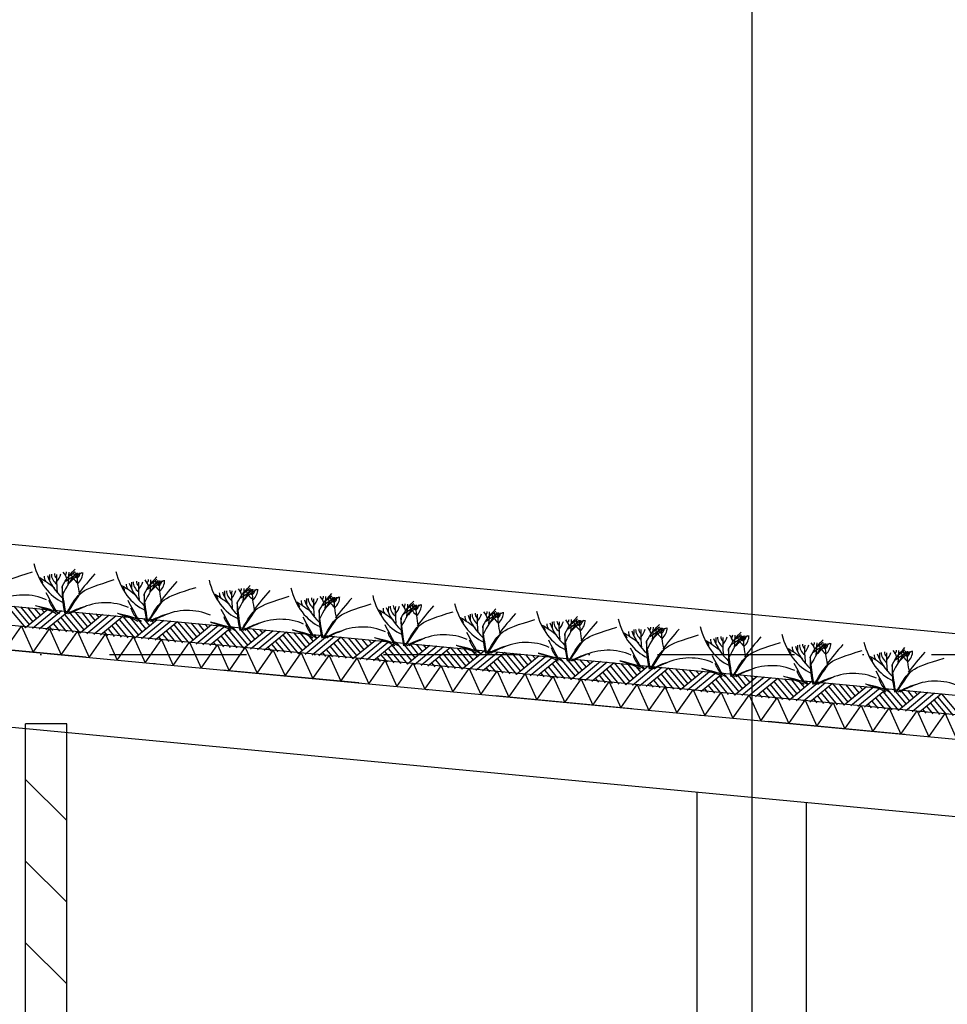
# Model space of a CAD drawing. Extents: x -18628 to 99585, y 127200 to 154480.
# Tile 38 of 59: x 47568 to 50953, y 141539 to 145131. Entities that reach past the tile are written whole.
import ezdxf

# ---------------------------------------------------------------- set-up
doc = ezdxf.new("R2010")
doc.units = 0
doc.header["$LTSCALE"] = 1000
doc.header["$MEASUREMENT"] = 0
doc.linetypes.add('DASHDOT', pattern=[1, 0.5, -0.25, 0, -0.25])
doc.layers.add('B02', color=7, linetype='CONTINUOUS')
doc.layers.add('B03', color=7, linetype='CONTINUOUS')

msp = doc.modelspace()

# ---------------------------------------------------------------- linework, layer by layer
at = {"layer": 'B02', "color": 5, "linetype": 'Continuous'}
msp.add_line((50239.5, 151594.9), (50239.5, 127199.6), dxfattribs=at)
at = {"layer": 'B02', "color": 5, "linetype": 'DASHDOT'}
for p, q in [((99585, 137916), (-15956, 148828)), ((-15111, 142816), (88225.3, 142816))]:
    msp.add_line(p, q, dxfattribs=at)
at = {"layer": 'B03', "color": 5, "linetype": 'Continuous'}
for p, q in [((58068, 142220.9), (-9164.9, 148576)), ((47532.4, 142980.7), (47589.2, 142912.1)), ((47546.4, 142991.4), (47603.3, 142923.8)), ((47571.3, 142989.1), (47616.4, 142934.6)), ((47596.2, 142986.7), (47629.5, 142945.4)), ((47621.1, 142984.4), (47643.7, 142957.1)), ((47646, 142982), (47657.8, 142968.9)), ((47670.9, 142979.7), (47589.2, 142912.1)), ((47695.8, 142977.3), (47614.1, 142909.7)), ((47720.7, 142975), (47639, 142907.4)), ((47745.6, 142972.6), (47663.8, 142905)), ((47718.3, 142950.1), (47763.4, 142895.6)), ((47731.5, 142961.9), (47788.3, 142893.3)), ((47745.6, 142972.6), (47802.5, 142905)), ((47770.4, 142970.3), (47815.5, 142915.8)), ((47870, 142960.9), (47788.3, 142893.3)), ((47795.3, 142967.9), (47828.6, 142926.6)), ((47894.9, 142958.5), (47813.2, 142890.9)), ((47820.2, 142965.6), (47842.8, 142938.3)), ((47919.8, 142956.2), (47838.1, 142888.6)), ((47845.1, 142963.2), (47856.9, 142950.1)), ((47944.7, 142953.8), (47863, 142886.2)), ((47944.7, 142953.8), (48001.6, 142886.2)), ((47969.6, 142951.5), (48014.7, 142897)), ((47994.5, 142949.1), (48027.7, 142907.8)), ((48019.3, 142946.8), (48041.9, 142919.5)), ((47677, 142916.8), (47688.7, 142902.7)), ((47691.1, 142927.6), (47713.6, 142900.3)), ((47705.2, 142938.3), (47738.5, 142898)), ((47904.3, 142919.5), (47937.6, 142879.2)), ((47917.4, 142931.3), (47962.5, 142876.8)), ((47930.6, 142943.1), (47987.4, 142874.5)), ((48069.1, 142942.1), (47987.4, 142874.5)), ((48094, 142939.7), (48012.3, 142872.1)), ((48118.9, 142937.4), (48037.2, 142869.8)), ((48044.2, 142944.4), (48056.1, 142931.3)), ((48143.8, 142935), (48062.1, 142867.4)), ((48116.6, 142912.5), (48161.6, 142858)), ((48129.7, 142924.3), (48186.5, 142855.7)), ((48143.8, 142935), (48200.7, 142867.4)), ((48168.7, 142932.7), (48213.8, 142878.2)), ((48268.2, 142923.3), (48186.5, 142855.7)), ((48193.6, 142930.3), (48226.8, 142889)), ((48293.1, 142920.9), (48211.4, 142853.3)), ((48218.5, 142928), (48241, 142900.7)), ((48318, 142918.6), (48236.3, 142851)), ((48243.3, 142925.6), (48255.2, 142912.5)), ((48342.9, 142916.2), (48261.2, 142848.6)), ((48342.9, 142916.2), (48399.8, 142848.6)), ((48367.8, 142913.9), (48412.9, 142859.4)), ((48392.7, 142911.5), (48425.9, 142870.2)), ((48417.6, 142909.2), (48440.1, 142881.9)), ((47876.1, 142898), (47887.8, 142883.9)), ((47890.2, 142908.8), (47912.7, 142881.5)), ((48075.2, 142879.2), (48087, 142865.1)), ((48089.3, 142890), (48111.8, 142862.7)), ((48103.4, 142900.7), (48136.7, 142860.4)), ((48302.5, 142881.9), (48335.9, 142841.5)), ((48315.7, 142893.7), (48360.7, 142839.2)), ((48328.8, 142905.5), (48385.6, 142836.9)), ((48467.3, 142904.5), (48385.6, 142836.9)), ((48492.2, 142902.1), (48410.5, 142834.5)), ((48517.1, 142899.8), (48435.4, 142832.1)), ((48442.5, 142906.8), (48454.3, 142893.6)), ((48542, 142897.4), (48460.3, 142829.8)), ((48514.8, 142874.9), (48559.9, 142820.4)), ((48527.9, 142886.7), (48584.8, 142818)), ((48542, 142897.4), (48598.9, 142829.8)), ((48566.9, 142895.1), (48612, 142840.6)), ((48666.5, 142885.7), (48584.8, 142818)), ((48591.8, 142892.7), (48625.1, 142851.4)), ((48691.4, 142883.3), (48609.6, 142815.7)), ((48616.7, 142890.4), (48639.2, 142863.1)), ((48716.2, 142881), (48634.5, 142813.4)), ((48641.6, 142888), (48653.4, 142874.9)), ((48741.1, 142878.6), (48659.4, 142811)), ((48741.1, 142878.6), (48798, 142811)), ((48766, 142876.3), (48811.1, 142821.8)), ((48790.9, 142873.9), (48824.2, 142832.6)), ((48274.4, 142860.4), (48286.1, 142846.2)), ((48288.4, 142871.1), (48311, 142843.9)), ((48473.5, 142841.6), (48485.2, 142827.5)), ((48487.5, 142852.3), (48510.1, 142825.1)), ((48501.6, 142863.1), (48535, 142822.8)), ((48700.7, 142844.3), (48734.1, 142803.9)), ((48713.9, 142856.1), (48759, 142801.6)), ((48727.1, 142867.9), (48783.9, 142799.2)), ((48865.6, 142866.9), (48783.9, 142799.2)), ((48890.5, 142864.5), (48808.8, 142796.9)), ((48815.8, 142871.6), (48838.3, 142844.3)), ((48915.4, 142862.2), (48833.6, 142794.5)), ((48840.7, 142869.2), (48852.5, 142856)), ((48940.2, 142859.8), (48858.5, 142792.2)), ((48913, 142837.3), (48958.1, 142782.8)), ((48926.2, 142849.1), (48983, 142780.4)), ((48940.2, 142859.8), (48997.1, 142792.2)), ((48965.1, 142857.5), (49010.2, 142803)), ((49064.7, 142848.1), (48983, 142780.4)), ((48990, 142855.1), (49023.3, 142813.8)), ((49089.6, 142845.7), (49007.9, 142778.1)), ((49014.9, 142852.8), (49037.5, 142825.5)), ((49114.5, 142843.4), (49032.8, 142775.7)), ((49039.8, 142850.4), (49051.6, 142837.2)), ((49139.4, 142841), (49057.6, 142773.4)), ((49139.4, 142841), (49196.2, 142773.4)), ((49164.2, 142838.6), (49209.3, 142784.2)), ((48672.6, 142822.8), (48684.3, 142808.6)), ((48686.7, 142833.5), (48709.2, 142806.3)), ((48871.7, 142804), (48883.4, 142789.8)), ((48885.8, 142814.7), (48908.3, 142787.5)), ((48899.8, 142825.5), (48933.2, 142785.1)), ((49098.9, 142806.6), (49132.3, 142766.3)), ((49112.1, 142818.5), (49157.2, 142764)), ((49125.3, 142830.3), (49182.1, 142761.6)), ((49263.8, 142829.2), (49182.1, 142761.6)), ((49189.1, 142836.3), (49222.4, 142795)), ((49288.7, 142826.9), (49207, 142759.3)), ((49214, 142834), (49236.6, 142806.7)), ((49313.6, 142824.5), (49231.9, 142756.9)), ((49238.9, 142831.6), (49250.7, 142818.4)), ((49338.5, 142822.2), (49256.8, 142754.6)), ((49324.4, 142811.5), (49381.2, 142742.8)), ((49338.5, 142822.2), (49395.4, 142754.5)), ((49363.4, 142819.9), (49408.4, 142765.4)), ((49462.9, 142810.5), (49381.2, 142742.8)), ((49388.3, 142817.5), (49421.5, 142776.2)), ((49487.8, 142808.1), (49406.1, 142740.5)), ((49413.1, 142815.1), (49435.7, 142787.9)), ((49512.7, 142805.8), (49431, 142738.1)), ((49438, 142812.8), (49449.8, 142799.6)), ((49537.6, 142803.4), (49455.9, 142735.8)), ((49537.6, 142803.4), (49594.5, 142735.8)), ((49562.5, 142801), (49607.6, 142746.6)), ((49070.8, 142785.2), (49082.5, 142771)), ((49084.9, 142795.9), (49107.4, 142768.7)), ((49269.9, 142766.4), (49281.7, 142752.2)), ((49284, 142777.1), (49306.5, 142749.9)), ((49298.1, 142787.9), (49331.4, 142747.5)), ((49311.2, 142799.7), (49356.3, 142745.2)), ((49497.2, 142769), (49530.5, 142728.7)), ((49510.3, 142780.9), (49555.4, 142726.4)), ((49523.5, 142792.7), (49580.3, 142724)), ((49662, 142791.6), (49580.3, 142724)), ((49587.4, 142798.7), (49620.6, 142757.4)), ((49686.9, 142789.3), (49605.2, 142721.7)), ((49612.3, 142796.3), (49634.8, 142769.1)), ((49711.8, 142786.9), (49630.1, 142719.3)), ((49637.2, 142794), (49649, 142780.8)), ((49736.7, 142784.6), (49655, 142717)), ((49722.6, 142773.9), (49779.4, 142705.2)), ((49736.7, 142784.6), (49793.6, 142716.9)), ((49761.6, 142782.2), (49806.7, 142727.8)), ((49861.2, 142772.8), (49779.4, 142705.2)), ((49786.5, 142779.9), (49819.8, 142738.6)), ((49886, 142770.5), (49804.3, 142702.9)), ((49811.4, 142777.5), (49833.9, 142750.3)), ((49910.9, 142768.1), (49829.2, 142700.5)), ((49836.3, 142775.2), (49848.1, 142762)), ((49935.8, 142765.8), (49854.1, 142698.2)), ((49935.8, 142765.8), (49992.7, 142698.1)), ((49469, 142747.6), (49480.8, 142733.4)), ((49483.1, 142758.3), (49505.7, 142731.1)), ((49682.2, 142739.5), (49704.8, 142712.3)), ((49696.3, 142750.2), (49729.7, 142709.9)), ((49709.5, 142762), (49754.5, 142707.6)), ((49895.4, 142731.4), (49928.8, 142691.1)), ((49908.6, 142743.2), (49953.7, 142688.8)), ((49921.8, 142755.1), (49978.6, 142686.4)), ((49960.7, 142763.4), (50005.8, 142709)), ((50060.3, 142754), (49978.6, 142686.4)), ((49985.6, 142761.1), (50018.9, 142719.8)), ((50085.2, 142751.7), (50003.4, 142684.1)), ((50010.5, 142758.7), (50033, 142731.5)), ((50110, 142749.3), (50028.3, 142681.7)), ((50035.4, 142756.4), (50047.2, 142743.2)), ((50134.9, 142747), (50053.2, 142679.4)), ((50120.9, 142736.3), (50177.7, 142667.6)), ((50134.9, 142747), (50191.8, 142679.3)), ((50159.8, 142744.6), (50204.9, 142690.1)), ((50259.4, 142735.2), (50177.7, 142667.6)), ((50184.7, 142742.3), (50218, 142701)), ((50284.3, 142732.9), (50202.6, 142665.3)), ((50209.6, 142739.9), (50232.1, 142712.7)), ((50309.2, 142730.5), (50227.4, 142662.9)), ((50234.5, 142737.6), (50246.3, 142724.4)), ((49668.2, 142728.8), (49679.9, 142714.6)), ((49867.3, 142710), (49879, 142695.8)), ((49881.3, 142720.7), (49903.9, 142693.5)), ((50080.4, 142701.9), (50103, 142674.7)), ((50094.5, 142712.6), (50127.9, 142672.3)), ((50107.7, 142724.4), (50152.8, 142670)), ((50334.1, 142728.2), (50252.3, 142660.6)), ((50293.6, 142693.8), (50327, 142653.5)), ((50306.8, 142705.6), (50351.9, 142651.2)), ((50320, 142717.5), (50376.8, 142648.8)), ((50334.1, 142728.2), (50390.9, 142660.5)), ((50358.9, 142725.8), (50404, 142671.4)), ((50458.5, 142716.4), (50376.8, 142648.8)), ((50383.8, 142723.5), (50417.1, 142682.2)), ((50483.4, 142714.1), (50401.7, 142646.5)), ((50408.7, 142721.1), (50431.2, 142693.9)), ((50508.3, 142711.7), (50426.6, 142644.1)), ((50433.6, 142718.8), (50445.4, 142705.6)), ((50533.2, 142709.4), (50451.4, 142641.8)), ((50519.1, 142698.6), (50575.9, 142630)), ((50533.2, 142709.4), (50590.1, 142641.7)), ((50558.1, 142707), (50603.1, 142652.5)), ((50657.6, 142697.6), (50575.9, 142630)), ((50582.9, 142704.7), (50616.2, 142663.4)), ((50682.5, 142695.3), (50600.8, 142627.6)), ((50607.8, 142702.3), (50630.4, 142675.1)), ((50632.7, 142700), (50644.5, 142686.8)), ((50066.4, 142691.2), (50078.1, 142677)), ((50265.5, 142672.4), (50277.2, 142658.2)), ((50279.6, 142683.1), (50302.1, 142655.9)), ((50478.7, 142664.3), (50501.2, 142637.1)), ((50492.8, 142675), (50526.1, 142634.7)), ((50505.9, 142686.8), (50551, 142632.4)), ((50707.4, 142692.9), (50625.7, 142625.3)), ((50732.3, 142690.6), (50650.6, 142623)), ((50705, 142668), (50750.1, 142613.5)), ((50718.2, 142679.8), (50775, 142611.2)), ((50732.3, 142690.6), (50789.2, 142622.9)), ((50757.2, 142688.2), (50802.2, 142633.7)), ((50856.7, 142678.8), (50775, 142611.2)), ((50782.1, 142685.9), (50815.3, 142644.6)), ((50881.6, 142676.5), (50799.9, 142608.9)), ((50806.9, 142683.5), (50829.5, 142656.3)), ((50906.5, 142674.1), (50824.8, 142606.5)), ((50831.8, 142681.2), (50843.7, 142668)), ((50931.4, 142671.8), (50849.7, 142604.1)), ((50917.3, 142661), (50974.1, 142592.4)), ((50931.4, 142671.8), (50988.3, 142604.1)), ((50464.6, 142653.6), (50476.3, 142639.4)), ((50663.7, 142634.8), (50675.4, 142620.6)), ((50677.8, 142645.5), (50700.3, 142618.2)), ((50691.9, 142656.2), (50725.2, 142615.9)), ((50876.9, 142626.7), (50899.4, 142599.5)), ((50891, 142637.4), (50924.3, 142597.1)), ((50904.2, 142649.2), (50949.2, 142594.8)), ((50862.8, 142616), (50874.6, 142601.8)), ((47739.5, 142209.3), (47589.5, 142359.3)), ((47739.5, 141911.5), (47589.5, 142061.5)), ((47739.5, 141613.7), (47589.5, 141763.7))]:
    msp.add_line(p, q, dxfattribs=at)
at = {"layer": 'B03', "color": 7, "linetype": 'Continuous'}
for p, q in [((-9176.2, 148348.3), (57981.3, 142006)), ((47589.5, 137966), (47589.5, 142563)), ((47739.5, 142563), (47589.5, 142563)), ((47739.5, 137966), (47739.5, 142563))]:
    msp.add_line(p, q, dxfattribs=at)
at = {"layer": 'B03', "color": 1, "linetype": 'Continuous'}
for p, q in [((-9167.8, 148277.3), (57976.1, 141936)), ((-9176.2, 148187.7), (57971.8, 141846)), ((50039.5, 138016), (50039.5, 142313.9)), ((50439.5, 138016), (50439.5, 142276.1))]:
    msp.add_line(p, q, dxfattribs=at)
at = {"layer": 'B03', "color": 2, "linetype": 'Continuous'}
for p, q in [((42641.7, 143293.9), (57529.5, 141887.9)), ((42615.4, 143015.1), (57349.5, 141623.6))]:
    msp.add_line(p, q, dxfattribs=at)
at = {"layer": 'B03', "color": 5, "linetype": 'Continuous'}
for points in [[(47514.5, 142833.6), (47574, 142918.4), (47616.7, 142824)], [(47616.7, 142824), (47676.2, 142908.7), (47718.8, 142814.3)], [(47718.8, 142814.3), (47778.3, 142899.1), (47820.9, 142804.7)], [(47820.9, 142804.7), (47880.5, 142889.4), (47923.1, 142795)], [(47923.1, 142795), (47982.6, 142879.8), (48025.2, 142785.4)], [(48025.2, 142785.4), (48084.8, 142870.1), (48127.4, 142775.7)], [(48127.4, 142775.7), (48186.9, 142860.5), (48229.5, 142766.1)], [(48229.5, 142766.1), (48289.1, 142850.9), (48331.7, 142756.4)], [(48331.7, 142756.4), (48391.2, 142841.2), (48433.8, 142746.8)], [(48433.8, 142746.8), (48493.3, 142831.6), (48536, 142737.1)], [(48536, 142737.1), (48595.5, 142821.9), (48638.1, 142727.5)], [(48638.1, 142727.5), (48697.6, 142812.3), (48740.2, 142717.8)], [(48740.2, 142717.8), (48799.8, 142802.6), (48842.4, 142708.2)], [(48842.4, 142708.2), (48901.9, 142793), (48944.5, 142698.5)], [(48944.5, 142698.5), (49004.1, 142783.3), (49046.7, 142688.9)], [(49046.7, 142688.9), (49106.2, 142773.7), (49148.8, 142679.2)], [(49148.8, 142679.2), (49208.4, 142764), (49251, 142669.6)], [(49251, 142669.6), (49310.5, 142754.4), (49353.1, 142660)], [(49353.1, 142660), (49412.7, 142744.7), (49455.3, 142650.3)], [(49455.3, 142650.3), (49514.8, 142735.1), (49557.4, 142640.7)], [(49557.4, 142640.7), (49616.9, 142725.4), (49659.6, 142631)], [(49659.6, 142631), (49719.1, 142715.8), (49761.7, 142621.4)], [(49761.7, 142621.4), (49821.2, 142706.1), (49863.8, 142611.7)], [(49863.8, 142611.7), (49923.4, 142696.5), (49966, 142602.1)], [(49966, 142602.1), (50025.5, 142686.9), (50068.1, 142592.4)], [(50068.1, 142592.4), (50127.7, 142677.2), (50170.3, 142582.8)], [(50170.3, 142582.8), (50229.8, 142667.6), (50272.4, 142573.1)], [(50272.4, 142573.1), (50332, 142657.9), (50374.6, 142563.5)], [(50374.6, 142563.5), (50434.1, 142648.3), (50476.7, 142553.8)], [(50476.7, 142553.8), (50536.3, 142638.6), (50578.9, 142544.2)], [(50578.9, 142544.2), (50638.4, 142629), (50681, 142534.5)], [(50681, 142534.5), (50740.6, 142619.3), (50783.2, 142524.9)], [(50783.2, 142524.9), (50842.7, 142609.7), (50885.3, 142515.2)], [(50885.3, 142515.2), (50944.8, 142600), (50987.4, 142505.6)]]:
    msp.add_lwpolyline(points, dxfattribs=at)
for centre, major_axis, ratio, start_param, end_param in [((47776.6, 143217.1), (0, 221.9), 0.744818, 1.89324, 2.833024), ((47301.7, 142846.5), (506.6, 0), 0.660641, 0.68343, 0.834515), ((47627, 143076.6), (25, 0), 0.660641, 6.250795, 7.087454), ((47723.6, 143099.5), (66.2, 0), 0.660641, 3.115421, 3.534564), ((48010.7, 143153.7), (349.9, 0), 0.660641, 3.359516, 3.751905), ((58609.4, 143064.7), (10932.7, 0), 0.660641, 3.135652, 3.138449), ((47765.5, 143107.6), (82.2, 0), 0.660641, 3.127227, 3.861374), ((47738.7, 143109.9), (43.9, 0), 0.660641, 3.11489, 3.740647), ((48574.1, 143089), (871.9, 0), 0.660641, 3.10941, 3.218759), ((47583.6, 143125), (136.6, 0), 0.660641, 5.766599, 6.106268), ((48469.7, 142880.8), (780.2, 0), 0.660641, 2.672959, 2.83724), ((47634.9, 143080.5), (106.3, 0), 0.660641, 0.168666, 0.523639), ((47706.7, 143116), (32.1, 0), 0.660641, 5.702662, 6.319964), ((48535.1, 142558.1), (1125.8, 0), 0.660641, 2.302834, 2.361653), ((46817.3, 143120.4), (930.5, 0), 0.660641, 6.203932, 6.276051), ((47620.8, 143187.3), (182, 0), 0.660641, 5.494245, 5.671447), ((47932.4, 143008.4), (209.9, 0), 0.660641, 2.289302, 2.622785), ((47883.6, 143130.9), (133, 0), 0.660641, 3.3755, 3.801171), ((47792.2, 143110.4), (27.8, 0), 0.660641, 3.052601, 4.146823), ((48408.9, 143104.6), (631.5, 0), 0.660641, 3.120153, 3.307181), ((47691.1, 143113.5), (107, 0), 0.660641, 5.689062, 6.294216), ((47744, 143112.3), (43.8, 0), 0.660641, 5.674398, 6.301457), ((49449.9, 142486.3), (1864.2, 0), 0.660641, 2.611038, 2.678375), ((48075.3, 143188.9), (0, 221.9), 0.744818, 1.89324, 2.833024), ((48005.4, 143087.8), (32.1, 0), 0.660641, 5.702662, 6.319964), ((47919.5, 143159.1), (182, 0), 0.660641, 5.494245, 5.671447), ((47600.4, 142818.3), (506.6, 0), 0.660641, 0.68343, 0.834515), ((47925.7, 143048.4), (25, 0), 0.660641, 6.250795, 7.087454), ((48022.2, 143071.3), (66.2, 0), 0.660641, 3.115421, 3.534564), ((48309.3, 143125.5), (349.9, 0), 0.660641, 3.359516, 3.751905), ((58908, 143036.5), (10932.7, 0), 0.660641, 3.135652, 3.138449), ((48064.1, 143079.4), (82.2, 0), 0.660641, 3.127227, 3.861374), ((48037.4, 143081.7), (43.9, 0), 0.660641, 3.11489, 3.740647), ((48872.7, 143060.8), (871.9, 0), 0.660641, 3.10941, 3.218759), ((47882.3, 143096.7), (136.6, 0), 0.660641, 5.766599, 6.106268), ((48768.4, 142852.6), (780.2, 0), 0.660641, 2.672959, 2.83724), ((47933.5, 143052.3), (106.3, 0), 0.660641, 0.168666, 0.523639), ((48833.7, 142529.8), (1125.8, 0), 0.660641, 2.302834, 2.361653), ((47116, 143092.2), (930.5, 0), 0.660641, 6.203932, 6.276051), ((48231.1, 142980.2), (209.9, 0), 0.660641, 2.289302, 2.622785), ((48182.3, 143102.7), (133, 0), 0.660641, 3.3755, 3.801171), ((48090.9, 143082.2), (27.8, 0), 0.660641, 3.052601, 4.146823), ((48707.5, 143076.4), (631.5, 0), 0.660641, 3.120153, 3.307181), ((47989.8, 143085.3), (107, 0), 0.660641, 5.689062, 6.294216), ((48042.7, 143084), (43.8, 0), 0.660641, 5.674398, 6.301457), ((49748.6, 142458.1), (1864.2, 0), 0.660641, 2.611038, 2.678375), ((48415.5, 143156.8), (0, 221.9), 0.744818, 1.89324, 2.833024), ((49108.6, 142820.4), (780.2, 0), 0.660641, 2.672959, 2.83724), ((48273.8, 143020.2), (106.3, 0), 0.660641, 0.168666, 0.523639), ((48345.6, 143055.7), (32.1, 0), 0.660641, 5.702662, 6.319964), ((47456.2, 143060), (930.5, 0), 0.660641, 6.203932, 6.276051), ((48259.7, 143127), (182, 0), 0.660641, 5.494245, 5.671447), ((49047.7, 143044.3), (631.5, 0), 0.660641, 3.120153, 3.307181), ((48330, 143053.2), (107, 0), 0.660641, 5.689062, 6.294216), ((48714.2, 143128.6), (0, 221.9), 0.744818, 1.89324, 2.833024), ((47582.5, 142936.8), (144.6, 0), 0.660641, 0.95331, 2.235111), ((56691.6, 145128.2), (9564.7, 0), 0.660641, 3.478125, 3.489628), ((47940.6, 142786.2), (506.6, 0), 0.660641, 0.68343, 0.834515), ((48265.9, 143016.3), (25, 0), 0.660641, 6.250795, 7.087454), ((48362.5, 143039.2), (66.2, 0), 0.660641, 3.115421, 3.534564), ((48649.6, 143093.4), (349.9, 0), 0.660641, 3.359516, 3.751905), ((59248.3, 143004.4), (10932.7, 0), 0.660641, 3.135652, 3.138449), ((48404.3, 143047.3), (82.2, 0), 0.660641, 3.127227, 3.861374), ((48377.6, 143049.6), (43.9, 0), 0.660641, 3.11489, 3.740647), ((49213, 143028.7), (871.9, 0), 0.660641, 3.10941, 3.218759), ((48222.5, 143064.6), (136.6, 0), 0.660641, 5.766599, 6.106268), ((49173.9, 142497.7), (1125.8, 0), 0.660641, 2.302834, 2.361653), ((48571.3, 142948), (209.9, 0), 0.660641, 2.289302, 2.622785), ((48522.5, 143070.6), (133, 0), 0.660641, 3.3755, 3.801171), ((48431.1, 143050.1), (27.8, 0), 0.660641, 3.052601, 4.146823), ((48382.9, 143051.9), (43.8, 0), 0.660641, 5.674398, 6.301457), ((50088.8, 142426), (1864.2, 0), 0.660641, 2.611038, 2.678375), ((59546.9, 142976.2), (10932.7, 0), 0.660641, 3.135652, 3.138449), ((48703, 143019.1), (82.2, 0), 0.660641, 3.127227, 3.861374), ((48676.3, 143021.4), (43.9, 0), 0.660641, 3.11489, 3.740647), ((49511.6, 143000.5), (871.9, 0), 0.660641, 3.10941, 3.218759), ((48521.2, 143036.4), (136.6, 0), 0.660641, 5.766599, 6.106268), ((49407.3, 142792.2), (780.2, 0), 0.660641, 2.672959, 2.83724), ((48572.4, 142991.9), (106.3, 0), 0.660641, 0.168666, 0.523639), ((48644.3, 143027.5), (32.1, 0), 0.660641, 5.702662, 6.319964), ((49472.6, 142469.5), (1125.8, 0), 0.660641, 2.302834, 2.361653), ((47754.9, 143031.8), (930.5, 0), 0.660641, 6.203932, 6.276051), ((48558.3, 143098.8), (182, 0), 0.660641, 5.494245, 5.671447), ((48870, 142919.8), (209.9, 0), 0.660641, 2.289302, 2.622785), ((48821.1, 143042.3), (133, 0), 0.660641, 3.3755, 3.801171), ((48729.8, 143021.9), (27.8, 0), 0.660641, 3.052601, 4.146823), ((49346.4, 143016.1), (631.5, 0), 0.660641, 3.120153, 3.307181), ((48628.6, 143025), (107, 0), 0.660641, 5.689062, 6.294216), ((48681.6, 143023.7), (43.8, 0), 0.660641, 5.674398, 6.301457), ((50387.5, 142397.8), (1864.2, 0), 0.660641, 2.611038, 2.678375), ((49012.8, 143100.4), (0, 221.9), 0.744818, 1.89324, 2.833024), ((47896, 143048.5), (228.6, 0), 0.660641, 3.374473, 3.651764), ((47889, 142862.3), (210.8, 0), 0.660641, 1.96762, 2.325094), ((47879.7, 142878.8), (181.9, 0), 0.660641, 2.065597, 2.35593), ((47881.2, 142908.6), (144.6, 0), 0.660641, 0.95331, 2.235111), ((56990.3, 145100), (9564.7, 0), 0.660641, 3.478125, 3.489628), ((48194.7, 143020.3), (228.6, 0), 0.660641, 3.374473, 3.651764), ((48179.9, 142880.4), (144.6, 0), 0.660641, 0.95331, 2.235111), ((57330.5, 145067.9), (9564.7, 0), 0.660641, 3.478125, 3.489628), ((48239.3, 142758), (506.6, 0), 0.660641, 0.68343, 0.834515), ((48564.6, 142988.1), (25, 0), 0.660641, 6.250795, 7.087454), ((48661.1, 143011), (66.2, 0), 0.660641, 3.115421, 3.534564), ((48948.2, 143065.2), (349.9, 0), 0.660641, 3.359516, 3.751905), ((48959.8, 142982.8), (66.2, 0), 0.660641, 3.115421, 3.534564), ((49246.9, 143037), (349.9, 0), 0.660641, 3.359516, 3.751905), ((59845.6, 142948), (10932.7, 0), 0.660641, 3.135652, 3.138449), ((49001.7, 142990.8), (82.2, 0), 0.660641, 3.127227, 3.861374), ((48975, 142993.1), (43.9, 0), 0.660641, 3.11489, 3.740647), ((49810.3, 142972.3), (871.9, 0), 0.660641, 3.10941, 3.218759), ((48819.9, 143008.2), (136.6, 0), 0.660641, 5.766599, 6.106268), ((49705.9, 142764), (780.2, 0), 0.660641, 2.672959, 2.83724), ((48871.1, 142963.7), (106.3, 0), 0.660641, 0.168666, 0.523639), ((48942.9, 142999.3), (32.1, 0), 0.660641, 5.702662, 6.319964), ((49771.3, 142441.3), (1125.8, 0), 0.660641, 2.302834, 2.361653), ((48053.5, 143003.6), (930.5, 0), 0.660641, 6.203932, 6.276051), ((48857, 143070.6), (182, 0), 0.660641, 5.494245, 5.671447), ((49168.6, 142891.6), (209.9, 0), 0.660641, 2.289302, 2.622785), ((49119.8, 143014.1), (133, 0), 0.660641, 3.3755, 3.801171), ((49028.4, 142993.7), (27.8, 0), 0.660641, 3.052601, 4.146823), ((49645.1, 142987.9), (631.5, 0), 0.660641, 3.120153, 3.307181), ((48927.3, 142996.8), (107, 0), 0.660641, 5.689062, 6.294216), ((48980.3, 142995.5), (43.8, 0), 0.660641, 5.674398, 6.301457), ((50686.1, 142369.6), (1864.2, 0), 0.660641, 2.611038, 2.678375), ((49311.5, 143072.2), (0, 221.9), 0.744818, 1.89324, 2.833024), ((48187.7, 142834.1), (210.8, 0), 0.660641, 1.96762, 2.325094), ((48178.4, 142850.6), (181.9, 0), 0.660641, 2.065597, 2.35593), ((48534.9, 142988.1), (228.6, 0), 0.660641, 3.374473, 3.651764), ((48520.1, 142848.2), (144.6, 0), 0.660641, 0.95331, 2.235111), ((57629.2, 145039.6), (9564.7, 0), 0.660641, 3.478125, 3.489628), ((48537.9, 142729.7), (506.6, 0), 0.660641, 0.68343, 0.834515), ((48863.2, 142959.9), (25, 0), 0.660641, 6.250795, 7.087454), ((48836.6, 142701.5), (506.6, 0), 0.660641, 0.68343, 0.834515), ((49258.5, 142954.6), (66.2, 0), 0.660641, 3.115421, 3.534564), ((49545.6, 143008.8), (349.9, 0), 0.660641, 3.359516, 3.751905), ((60144.3, 142919.7), (10932.7, 0), 0.660641, 3.135652, 3.138449), ((49300.4, 142962.6), (82.2, 0), 0.660641, 3.127227, 3.861374), ((49273.6, 142964.9), (43.9, 0), 0.660641, 3.11489, 3.740647), ((50109, 142944.1), (871.9, 0), 0.660641, 3.10941, 3.218759), ((49118.5, 142980), (136.6, 0), 0.660641, 5.766599, 6.106268), ((50004.6, 142735.8), (780.2, 0), 0.660641, 2.672959, 2.83724), ((49169.8, 142935.5), (106.3, 0), 0.660641, 0.168666, 0.523639), ((49241.6, 142971), (32.1, 0), 0.660641, 5.702662, 6.319964), ((50070, 142413.1), (1125.8, 0), 0.660641, 2.302834, 2.361653), ((48352.2, 142975.4), (930.5, 0), 0.660641, 6.203932, 6.276051), ((49155.7, 143042.4), (182, 0), 0.660641, 5.494245, 5.671447), ((49467.3, 142863.4), (209.9, 0), 0.660641, 2.289302, 2.622785), ((49418.5, 142985.9), (133, 0), 0.660641, 3.3755, 3.801171), ((49327.1, 142965.5), (27.8, 0), 0.660641, 3.052601, 4.146823), ((49943.8, 142959.7), (631.5, 0), 0.660641, 3.120153, 3.307181), ((49226, 142968.6), (107, 0), 0.660641, 5.689062, 6.294216), ((49278.9, 142967.3), (43.8, 0), 0.660641, 5.674398, 6.301457), ((50984.8, 142341.4), (1864.2, 0), 0.660641, 2.611038, 2.678375), ((49610.2, 143043.9), (0, 221.9), 0.744818, 1.89324, 2.833024), ((49454.4, 143014.1), (182, 0), 0.660641, 5.494245, 5.671447), ((49908.8, 143015.7), (0, 221.9), 0.744818, 1.89324, 2.833024), ((48527.9, 142802), (210.8, 0), 0.660641, 1.96762, 2.325094), ((48518.6, 142818.5), (181.9, 0), 0.660641, 2.065597, 2.35593), ((48833.6, 142959.9), (228.6, 0), 0.660641, 3.374473, 3.651764), ((48818.7, 142820), (144.6, 0), 0.660641, 0.95331, 2.235111), ((57927.9, 145011.4), (9564.7, 0), 0.660641, 3.478125, 3.489628), ((49161.9, 142931.6), (25, 0), 0.660641, 6.250795, 7.087454), ((49135.3, 142673.3), (506.6, 0), 0.660641, 0.68343, 0.834515), ((49460.6, 142903.4), (25, 0), 0.660641, 6.250795, 7.087454), ((49557.1, 142926.4), (66.2, 0), 0.660641, 3.115421, 3.534564), ((49844.2, 142980.6), (349.9, 0), 0.660641, 3.359516, 3.751905), ((60442.9, 142891.5), (10932.7, 0), 0.660641, 3.135652, 3.138449), ((49599, 142934.4), (82.2, 0), 0.660641, 3.127227, 3.861374), ((49572.3, 142936.7), (43.9, 0), 0.660641, 3.11489, 3.740647), ((50407.6, 142915.8), (871.9, 0), 0.660641, 3.10941, 3.218759), ((49417.2, 142951.8), (136.6, 0), 0.660641, 5.766599, 6.106268), ((50303.3, 142707.6), (780.2, 0), 0.660641, 2.672959, 2.83724), ((49468.4, 142907.3), (106.3, 0), 0.660641, 0.168666, 0.523639), ((49540.3, 142942.8), (32.1, 0), 0.660641, 5.702662, 6.319964), ((50368.6, 142384.9), (1125.8, 0), 0.660641, 2.302834, 2.361653), ((48650.9, 142947.2), (930.5, 0), 0.660641, 6.203932, 6.276051), ((49766, 142835.2), (209.9, 0), 0.660641, 2.289302, 2.622785), ((49717.2, 142957.7), (133, 0), 0.660641, 3.3755, 3.801171), ((49625.8, 142937.2), (27.8, 0), 0.660641, 3.052601, 4.146823), ((50242.4, 142931.5), (631.5, 0), 0.660641, 3.120153, 3.307181), ((49524.7, 142940.4), (107, 0), 0.660641, 5.689062, 6.294216), ((49577.6, 142939.1), (43.8, 0), 0.660641, 5.674398, 6.301457), ((51283.5, 142313.2), (1864.2, 0), 0.660641, 2.611038, 2.678375), ((49871, 142908.5), (43.9, 0), 0.660641, 3.11489, 3.740647), ((50601.9, 142679.4), (780.2, 0), 0.660641, 2.672959, 2.83724), ((49767.1, 142879.1), (106.3, 0), 0.660641, 0.168666, 0.523639), ((49839, 142914.6), (32.1, 0), 0.660641, 5.702662, 6.319964), ((50667.3, 142356.7), (1125.8, 0), 0.660641, 2.302834, 2.361653), ((48949.6, 142919), (930.5, 0), 0.660641, 6.203932, 6.276051), ((49753, 142985.9), (182, 0), 0.660641, 5.494245, 5.671447), ((50064.7, 142807), (209.9, 0), 0.660641, 2.289302, 2.622785), ((50015.8, 142929.5), (133, 0), 0.660641, 3.3755, 3.801171), ((49924.5, 142909), (27.8, 0), 0.660641, 3.052601, 4.146823), ((50541.1, 142903.2), (631.5, 0), 0.660641, 3.120153, 3.307181), ((49823.3, 142912.1), (107, 0), 0.660641, 5.689062, 6.294216), ((49876.3, 142910.9), (43.8, 0), 0.660641, 5.674398, 6.301457), ((50207.5, 142987.5), (0, 221.9), 0.744818, 1.89324, 2.833024), ((48826.6, 142773.8), (210.8, 0), 0.660641, 1.96762, 2.325094), ((48817.3, 142790.3), (181.9, 0), 0.660641, 2.065597, 2.35593), ((49132.3, 142931.7), (228.6, 0), 0.660641, 3.374473, 3.651764), ((49125.3, 142745.6), (210.8, 0), 0.660641, 1.96762, 2.325094), ((49117.4, 142791.8), (144.6, 0), 0.660641, 0.95331, 2.235111), ((58226.5, 144983.2), (9564.7, 0), 0.660641, 3.478125, 3.489628), ((49433.9, 142645.1), (506.6, 0), 0.660641, 0.68343, 0.834515), ((49759.2, 142875.2), (25, 0), 0.660641, 6.250795, 7.087454), ((49855.8, 142898.1), (66.2, 0), 0.660641, 3.115421, 3.534564), ((50142.9, 142952.3), (349.9, 0), 0.660641, 3.359516, 3.751905), ((60741.6, 142863.3), (10932.7, 0), 0.660641, 3.135652, 3.138449), ((49897.7, 142906.2), (82.2, 0), 0.660641, 3.127227, 3.861374), ((50706.3, 142887.6), (871.9, 0), 0.660641, 3.10941, 3.218759), ((49715.9, 142923.6), (136.6, 0), 0.660641, 5.766599, 6.106268), ((51582.1, 142284.9), (1864.2, 0), 0.660641, 2.611038, 2.678375), ((50441.6, 142924.1), (349.9, 0), 0.660641, 3.359516, 3.751905), ((61040.3, 142835.1), (10932.7, 0), 0.660641, 3.135652, 3.138449), ((50196.4, 142878), (82.2, 0), 0.660641, 3.127227, 3.861374), ((50169.6, 142880.3), (43.9, 0), 0.660641, 3.11489, 3.740647), ((51005, 142859.4), (871.9, 0), 0.660641, 3.10941, 3.218759), ((50014.5, 142895.4), (136.6, 0), 0.660641, 5.766599, 6.106268), ((50900.6, 142651.2), (780.2, 0), 0.660641, 2.672959, 2.83724), ((50065.8, 142850.9), (106.3, 0), 0.660641, 0.168666, 0.523639), ((50137.6, 142886.4), (32.1, 0), 0.660641, 5.702662, 6.319964), ((50966, 142328.5), (1125.8, 0), 0.660641, 2.302834, 2.361653), ((49248.2, 142890.8), (930.5, 0), 0.660641, 6.203932, 6.276051), ((50051.7, 142957.7), (182, 0), 0.660641, 5.494245, 5.671447), ((50363.3, 142778.8), (209.9, 0), 0.660641, 2.289302, 2.622785), ((50314.5, 142901.3), (133, 0), 0.660641, 3.3755, 3.801171), ((50223.1, 142880.8), (27.8, 0), 0.660641, 3.052601, 4.146823), ((50839.8, 142875), (631.5, 0), 0.660641, 3.120153, 3.307181), ((50122, 142883.9), (107, 0), 0.660641, 5.689062, 6.294216), ((50174.9, 142882.7), (43.8, 0), 0.660641, 5.674398, 6.301457), ((51880.8, 142256.7), (1864.2, 0), 0.660641, 2.611038, 2.678375), ((50506.2, 142959.3), (0, 221.9), 0.744818, 1.89324, 2.833024), ((49116, 142762), (181.9, 0), 0.660641, 2.065597, 2.35593), ((49430.9, 142903.5), (228.6, 0), 0.660641, 3.374473, 3.651764), ((49423.9, 142717.4), (210.8, 0), 0.660641, 1.96762, 2.325094), ((49414.6, 142733.8), (181.9, 0), 0.660641, 2.065597, 2.35593), ((49416.1, 142763.6), (144.6, 0), 0.660641, 0.95331, 2.235111), ((58525.2, 144955), (9564.7, 0), 0.660641, 3.478125, 3.489628), ((49729.6, 142875.3), (228.6, 0), 0.660641, 3.374473, 3.651764), ((49714.8, 142735.4), (144.6, 0), 0.660641, 0.95331, 2.235111), ((58823.9, 144926.8), (9564.7, 0), 0.660641, 3.478125, 3.489628), ((49732.6, 142616.9), (506.6, 0), 0.660641, 0.68343, 0.834515), ((50057.9, 142847), (25, 0), 0.660641, 6.250795, 7.087454), ((50154.5, 142869.9), (66.2, 0), 0.660641, 3.115421, 3.534564), ((50453.2, 142841.7), (66.2, 0), 0.660641, 3.115421, 3.534564), ((50740.2, 142895.9), (349.9, 0), 0.660641, 3.359516, 3.751905), ((61338.9, 142806.9), (10932.7, 0), 0.660641, 3.135652, 3.138449), ((50495, 142849.8), (82.2, 0), 0.660641, 3.127227, 3.861374), ((50468.3, 142852.1), (43.9, 0), 0.660641, 3.11489, 3.740647), ((51303.7, 142831.2), (871.9, 0), 0.660641, 3.10941, 3.218759), ((50313.2, 142867.1), (136.6, 0), 0.660641, 5.766599, 6.106268), ((51199.3, 142623), (780.2, 0), 0.660641, 2.672959, 2.83724), ((50364.4, 142822.7), (106.3, 0), 0.660641, 0.168666, 0.523639), ((50436.3, 142858.2), (32.1, 0), 0.660641, 5.702662, 6.319964), ((51264.6, 142300.2), (1125.8, 0), 0.660641, 2.302834, 2.361653), ((49546.9, 142862.6), (930.5, 0), 0.660641, 6.203932, 6.276051), ((50350.4, 142929.5), (182, 0), 0.660641, 5.494245, 5.671447), ((50662, 142750.6), (209.9, 0), 0.660641, 2.289302, 2.622785), ((50613.2, 142873.1), (133, 0), 0.660641, 3.3755, 3.801171), ((50521.8, 142852.6), (27.8, 0), 0.660641, 3.052601, 4.146823), ((51138.4, 142846.8), (631.5, 0), 0.660641, 3.120153, 3.307181), ((50420.7, 142855.7), (107, 0), 0.660641, 5.689062, 6.294216), ((50473.6, 142854.4), (43.8, 0), 0.660641, 5.674398, 6.301457), ((52179.5, 142228.5), (1864.2, 0), 0.660641, 2.611038, 2.678375), ((50804.9, 142931.1), (0, 221.9), 0.744818, 1.89324, 2.833024), ((49722.6, 142689.1), (210.8, 0), 0.660641, 1.96762, 2.325094), ((49713.3, 142705.6), (181.9, 0), 0.660641, 2.065597, 2.35593), ((50028.3, 142847.1), (228.6, 0), 0.660641, 3.374473, 3.651764), ((50013.4, 142707.2), (144.6, 0), 0.660641, 0.95331, 2.235111), ((59122.5, 144898.6), (9564.7, 0), 0.660641, 3.478125, 3.489628), ((50031.3, 142588.7), (506.6, 0), 0.660641, 0.68343, 0.834515), ((50356.6, 142818.8), (25, 0), 0.660641, 6.250795, 7.087454), ((50330, 142560.5), (506.6, 0), 0.660641, 0.68343, 0.834515), ((50655.2, 142790.6), (25, 0), 0.660641, 6.250795, 7.087454), ((50751.8, 142813.5), (66.2, 0), 0.660641, 3.115421, 3.534564), ((51038.9, 142867.7), (349.9, 0), 0.660641, 3.359516, 3.751905), ((61637.6, 142778.7), (10932.7, 0), 0.660641, 3.135652, 3.138449), ((50793.7, 142821.6), (82.2, 0), 0.660641, 3.127227, 3.861374), ((50767, 142823.9), (43.9, 0), 0.660641, 3.11489, 3.740647), ((51602.3, 142803), (871.9, 0), 0.660641, 3.10941, 3.218759), ((50611.9, 142838.9), (136.6, 0), 0.660641, 5.766599, 6.106268), ((51498, 142594.8), (780.2, 0), 0.660641, 2.672959, 2.83724), ((50663.1, 142794.5), (106.3, 0), 0.660641, 0.168666, 0.523639), ((50735, 142830), (32.1, 0), 0.660641, 5.702662, 6.319964), ((51563.3, 142272), (1125.8, 0), 0.660641, 2.302834, 2.361653), ((49845.6, 142834.4), (930.5, 0), 0.660641, 6.203932, 6.276051), ((50649, 142901.3), (182, 0), 0.660641, 5.494245, 5.671447), ((50960.7, 142722.4), (209.9, 0), 0.660641, 2.289302, 2.622785), ((50911.8, 142844.9), (133, 0), 0.660641, 3.3755, 3.801171), ((50820.5, 142824.4), (27.8, 0), 0.660641, 3.052601, 4.146823), ((51437.1, 142818.6), (631.5, 0), 0.660641, 3.120153, 3.307181), ((50719.3, 142827.5), (107, 0), 0.660641, 5.689062, 6.294216), ((50772.3, 142826.2), (43.8, 0), 0.660641, 5.674398, 6.301457), ((52478.1, 142200.3), (1864.2, 0), 0.660641, 2.611038, 2.678375), ((50021.3, 142660.9), (210.8, 0), 0.660641, 1.96762, 2.325094), ((50012, 142677.4), (181.9, 0), 0.660641, 2.065597, 2.35593), ((50326.9, 142818.9), (228.6, 0), 0.660641, 3.374473, 3.651764), ((50312.1, 142679), (144.6, 0), 0.660641, 0.95331, 2.235111), ((59421.2, 144870.4), (9564.7, 0), 0.660641, 3.478125, 3.489628), ((50320, 142632.7), (210.8, 0), 0.660641, 1.96762, 2.325094), ((50310.6, 142649.2), (181.9, 0), 0.660641, 2.065597, 2.35593), ((50625.6, 142790.7), (228.6, 0), 0.660641, 3.374473, 3.651764), ((50618.6, 142604.5), (210.8, 0), 0.660641, 1.96762, 2.325094), ((50610.8, 142650.8), (144.6, 0), 0.660641, 0.95331, 2.235111), ((59719.9, 144842.2), (9564.7, 0), 0.660641, 3.478125, 3.489628), ((50609.3, 142621), (181.9, 0), 0.660641, 2.065597, 2.35593), ((50924.3, 142762.5), (228.6, 0), 0.660641, 3.374473, 3.651764), ((50917.3, 142576.3), (210.8, 0), 0.660641, 1.96762, 2.325094), ((50908, 142592.8), (181.9, 0), 0.660641, 2.065597, 2.35593), ((50909.4, 142622.6), (144.6, 0), 0.660641, 0.95331, 2.235111)]:
    msp.add_ellipse(centre, major_axis=major_axis, ratio=ratio, start_param=start_param, end_param=end_param, dxfattribs=at)
for points in [[(47723, 143064), (47741.2, 143095.8), (47741.2, 143095.8), (47769.8, 143126.8)], [(47440.4, 142993.5), (47487.4, 143076.5), (47487.4, 143076.5), (47614.1, 143116.6)], [(47739, 142965.3), (47786.1, 143048.3), (47786.1, 143048.3), (47912.7, 143088.4)], [(48021.6, 143035.8), (48039.9, 143067.6), (48039.9, 143067.6), (48068.5, 143098.6)], [(47736.5, 142964.5), (47727.8, 143018.9), (47727.8, 143018.9), (47723, 143064)], [(47733.4, 142963.8), (47723.9, 143015.8), (47723.9, 143016.6), (47724.3, 143065.5)], [(48037.7, 142937.1), (48084.7, 143020.1), (48084.7, 143020.1), (48211.4, 143060.2)], [(48361.9, 143003.6), (48380.1, 143035.5), (48380.1, 143035.5), (48408.7, 143066.5)], [(47739.4, 142963.8), (47787.2, 143034.3), (47787.3, 143034.5), (47789.8, 143037.4)], [(48035.1, 142936.3), (48026.5, 142990.7), (48026.5, 142990.7), (48021.6, 143035.8)], [(48032.1, 142935.6), (48022.6, 142987.6), (48022.6, 142988.4), (48022.9, 143037.3)], [(48377.9, 142904.9), (48424.9, 142988), (48424.9, 142988), (48551.6, 143028)], [(48660.5, 142975.4), (48678.8, 143007.2), (48678.8, 143007.2), (48707.4, 143038.2)], [(47713.4, 142963.8), (47696.4, 142975.4), (47684.9, 142978.4), (47625.7, 142993.5)], [(47700.4, 142963.8), (47684.7, 142973.7), (47672.9, 142977.6), (47627, 142992.8)], [(48038.1, 142935.6), (48085.9, 143006.1), (48086, 143006.2), (48088.5, 143009.2)], [(48375.3, 142904.2), (48366.7, 142958.6), (48366.7, 142958.6), (48361.9, 143003.6)], [(48372.3, 142903.5), (48362.8, 142955.5), (48362.8, 142956.2), (48363.2, 143005.2)], [(48676.6, 142876.7), (48723.6, 142959.8), (48723.6, 142959.8), (48850.3, 142999.8)], [(48959.2, 142947.2), (48977.5, 142979), (48977.5, 142979), (49006.1, 143010)], [(49257.9, 142919), (49276.2, 142950.8), (49276.2, 142950.8), (49304.7, 142981.8)], [(48012.1, 142935.6), (47995.1, 142947.2), (47983.6, 142950.1), (47924.4, 142965.3)], [(47999, 142935.6), (47983.4, 142945.5), (47971.6, 142949.4), (47925.7, 142964.5)], [(48378.3, 142903.5), (48426.1, 142974), (48426.2, 142974.1), (48428.7, 142977.1)], [(48674, 142876), (48665.4, 142930.4), (48665.4, 142930.4), (48660.5, 142975.4)], [(48671, 142875.2), (48661.5, 142927.3), (48661.5, 142928), (48661.8, 142977)], [(48677, 142875.2), (48724.8, 142945.8), (48724.9, 142945.9), (48727.4, 142948.9)], [(48972.7, 142847.8), (48964, 142902.2), (48964, 142902.2), (48959.2, 142947.2)], [(48969.7, 142847), (48960.2, 142899.1), (48960.2, 142899.8), (48960.5, 142948.8)], [(48975.3, 142848.5), (49022.3, 142931.5), (49022.3, 142931.5), (49149, 142971.6)], [(49556.5, 142890.8), (49574.8, 142922.6), (49574.8, 142922.6), (49603.4, 142953.6)], [(48352.3, 142903.5), (48335.3, 142915.1), (48323.8, 142918), (48264.6, 142933.2)], [(48339.3, 142903.5), (48323.6, 142913.4), (48311.8, 142917.3), (48265.9, 142932.4)], [(48975.6, 142847), (49023.5, 142917.6), (49023.6, 142917.7), (49026.1, 142920.6)], [(49271.4, 142819.5), (49262.7, 142874), (49262.7, 142874), (49257.9, 142919)], [(49268.3, 142818.8), (49258.8, 142870.9), (49258.8, 142871.6), (49259.2, 142920.6)], [(49273.9, 142820.3), (49320.9, 142903.3), (49320.9, 142903.3), (49447.6, 142943.4)], [(49572.6, 142792.1), (49619.6, 142875.1), (49619.6, 142875.1), (49746.3, 142915.2)], [(49855.2, 142862.6), (49873.5, 142894.4), (49873.5, 142894.4), (49902.1, 142925.4)], [(48651, 142875.2), (48633.9, 142886.9), (48622.5, 142889.8), (48563.3, 142905)], [(48637.9, 142875.2), (48622.3, 142885.2), (48610.5, 142889.1), (48564.6, 142904.2)], [(48949.6, 142847), (48932.6, 142858.6), (48921.2, 142861.6), (48862, 142876.8)], [(48936.6, 142847), (48920.9, 142857), (48909.1, 142860.9), (48863.3, 142876)], [(49274.3, 142818.8), (49322.1, 142889.4), (49322.2, 142889.5), (49324.7, 142892.4)], [(49570, 142791.3), (49561.4, 142845.7), (49561.4, 142845.7), (49556.5, 142890.8)], [(49567, 142790.6), (49557.5, 142842.6), (49557.5, 142843.4), (49557.8, 142892.4)], [(49871.3, 142763.9), (49918.3, 142846.9), (49918.3, 142846.9), (50045, 142887)], [(50153.9, 142834.4), (50172.2, 142866.2), (50172.2, 142866.2), (50200.8, 142897.2)], [(49248.3, 142818.8), (49231.3, 142830.4), (49219.8, 142833.4), (49160.6, 142848.6)], [(49235.3, 142818.8), (49219.6, 142828.8), (49207.8, 142832.7), (49161.9, 142847.8)], [(49573, 142790.6), (49620.8, 142861.1), (49620.9, 142861.3), (49623.4, 142864.2)], [(49868.7, 142763.1), (49860.1, 142817.5), (49860.1, 142817.5), (49855.2, 142862.6)], [(49865.7, 142762.4), (49856.2, 142814.4), (49856.2, 142815.2), (49856.5, 142864.1)], [(50169.9, 142735.7), (50217, 142818.7), (50217, 142818.7), (50343.7, 142858.8)], [(50452.6, 142806.2), (50470.8, 142838), (50470.8, 142838), (50499.4, 142869)], [(50751.2, 142778), (50769.5, 142809.8), (50769.5, 142809.8), (50798.1, 142840.8)], [(49547, 142790.6), (49529.9, 142802.2), (49518.5, 142805.2), (49459.3, 142820.4)], [(49533.9, 142790.6), (49518.3, 142800.6), (49506.5, 142804.5), (49460.6, 142819.6)], [(49871.6, 142762.4), (49919.5, 142832.9), (49919.6, 142833.1), (49922.1, 142836)], [(50167.4, 142734.9), (50158.7, 142789.3), (50158.7, 142789.3), (50153.9, 142834.4)], [(50164.3, 142734.2), (50154.8, 142786.2), (50154.8, 142787), (50155.2, 142835.9)], [(50170.3, 142734.2), (50218.2, 142804.7), (50218.3, 142804.9), (50220.8, 142807.8)], [(50466, 142706.7), (50457.4, 142761.1), (50457.4, 142761.1), (50452.6, 142806.2)], [(50463, 142706), (50453.5, 142758), (50453.5, 142758.8), (50453.8, 142807.7)], [(50468.6, 142707.5), (50515.6, 142790.5), (50515.6, 142790.5), (50642.3, 142830.6)], [(50767.3, 142679.3), (50814.3, 142762.3), (50814.3, 142762.3), (50941, 142802.4)], [(49845.7, 142762.4), (49828.6, 142774), (49817.2, 142777), (49758, 142792.1)], [(49832.6, 142762.4), (49816.9, 142772.4), (49805.2, 142776.2), (49759.3, 142791.4)], [(50469, 142706), (50516.8, 142776.5), (50516.9, 142776.6), (50519.4, 142779.6)], [(50764.7, 142678.5), (50756.1, 142732.9), (50756.1, 142732.9), (50751.2, 142778)], [(50761.7, 142677.8), (50752.2, 142729.8), (50752.2, 142730.5), (50752.5, 142779.5)], [(50144.3, 142734.2), (50127.3, 142745.8), (50115.8, 142748.8), (50056.7, 142763.9)], [(50131.3, 142734.2), (50115.6, 142744.1), (50103.8, 142748), (50057.9, 142763.2)], [(50443, 142706), (50426, 142717.6), (50414.5, 142720.5), (50355.3, 142735.7)], [(50429.9, 142706), (50414.3, 142715.9), (50402.5, 142719.8), (50356.6, 142735)], [(50767.7, 142677.8), (50815.5, 142748.3), (50815.6, 142748.4), (50818.1, 142751.4)], [(50741.7, 142677.8), (50724.6, 142689.4), (50713.2, 142692.3), (50654, 142707.5)], [(50728.6, 142677.8), (50713, 142687.7), (50701.2, 142691.6), (50655.3, 142706.7)]]:
    msp.add_open_spline(points, degree=3, dxfattribs=at)

doc.saveas('drawing.dxf')
